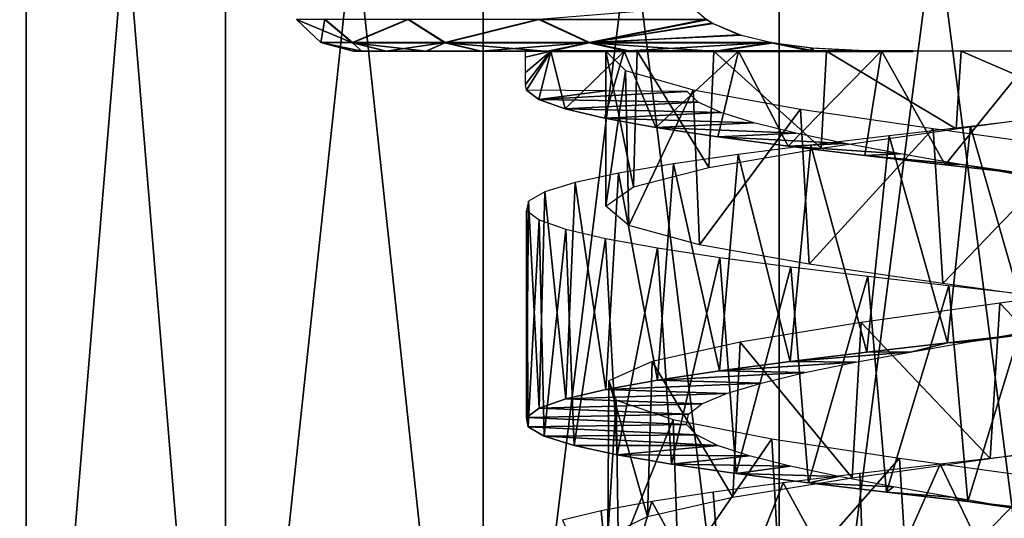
# Model space of a CAD drawing. Header units: millimetres. Extents: x -150 to 150, y -85 to 1149.
# Tile 49 of 256: x 43 to 58, y 412 to 420. Entities that reach past the tile are written whole.
import ezdxf

# ---------------------------------------------------------------- set-up
doc = ezdxf.new("R2010")
doc.units = ezdxf.units.MM
doc.header["$LTSCALE"] = 21.359881
for name, color, linetype in [('112', 7, 'CONTINUOUS'), ('55', 7, 'CONTINUOUS'), ('82', 7, 'CONTINUOUS'), ('83', 7, 'CONTINUOUS'), ('98', 7, 'CONTINUOUS')]:
    doc.layers.add(name, color=color, linetype=linetype)

msp = doc.modelspace()

# ---------------------------------------------------------------- linework, layer by layer
at = {"layer": '112', "color": 7, "linetype": 'CONTINUOUS', "true_color": 0xaaaaaa}
for points in [[(50.659, 419.722, 7.905), (53.165, 419.719, 9.499), (52.949, 419.906, 9.5), (50.659, 419.722, 7.905)], [(47.457, 419.726, -2.953), (47.395, 419.377, -0.003), (47.031, 419.725, -0.002), (47.457, 419.726, -2.953)], [(47.395, 419.377, -0.003), (47.87, 419.375, 3.055), (47.031, 419.725, -0.002), (47.395, 419.377, -0.003)], [(47.031, 419.725, -0.002), (47.87, 419.375, 3.055), (47.456, 419.724, 2.948), (47.031, 419.725, -0.002)], [(47.871, 419.378, -3.061), (47.395, 419.377, -0.003), (47.457, 419.726, -2.953), (47.871, 419.378, -3.061)], [(47.456, 419.724, 2.948), (47.87, 419.375, 3.055), (48.7, 419.723, 5.658), (47.456, 419.724, 2.948)], [(48.701, 419.727, -5.662), (47.871, 419.378, -3.061), (47.457, 419.726, -2.953), (48.701, 419.727, -5.662)], [(47.87, 419.375, 3.055), (49.252, 419.374, 5.824), (48.7, 419.723, 5.658), (47.87, 419.375, 3.055)], [(49.255, 419.379, -5.829), (47.871, 419.378, -3.061), (48.701, 419.727, -5.662), (49.255, 419.379, -5.829)], [(48.7, 419.723, 5.658), (49.252, 419.374, 5.824), (50.659, 419.722, 7.905), (48.7, 419.723, 5.658)], [(50.661, 419.728, -7.908), (49.255, 419.379, -5.829), (48.701, 419.727, -5.662), (50.661, 419.728, -7.908)], [(49.252, 419.374, 5.824), (51.411, 419.373, 8.042), (50.659, 419.722, 7.905), (49.252, 419.374, 5.824)], [(51.414, 419.38, -8.046), (49.255, 419.379, -5.829), (50.661, 419.728, -7.908), (51.414, 419.38, -8.046)], [(50.659, 419.722, 7.905), (51.411, 419.373, 8.042), (53.165, 419.719, 9.499), (50.659, 419.722, 7.905)], [(53.165, 419.726, -9.501), (51.414, 419.38, -8.046), (50.661, 419.728, -7.908), (53.165, 419.726, -9.501)], [(53.165, 419.719, 9.499), (51.411, 419.373, 8.042), (53.244, 419.67, 9.499), (53.165, 419.719, 9.499)], [(51.411, 419.373, 8.042), (53.65, 419.494, 9.499), (53.244, 419.67, 9.499), (51.411, 419.373, 8.042)], [(53.267, 419.665, -9.501), (51.414, 419.38, -8.046), (53.165, 419.726, -9.501), (53.267, 419.665, -9.501)], [(53.686, 419.49, -9.501), (51.414, 419.38, -8.046), (53.267, 419.665, -9.501), (53.686, 419.49, -9.501)], [(51.411, 419.373, 8.042), (54.141, 419.373, 9.499), (53.65, 419.494, 9.499), (51.411, 419.373, 8.042)], [(54.143, 419.38, -9.501), (51.414, 419.38, -8.046), (53.686, 419.49, -9.501), (54.143, 419.38, -9.501)], [(47.871, 419.378, -3.061), (48.005, 419.251, -1.53), (47.395, 419.377, -0.003), (47.871, 419.378, -3.061)], [(47.882, 419.25, 0.003), (48.006, 419.249, 1.534), (47.395, 419.377, -0.003), (47.882, 419.25, 0.003)], [(47.395, 419.377, -0.003), (48.006, 419.249, 1.534), (47.87, 419.375, 3.055), (47.395, 419.377, -0.003)], [(48.005, 419.251, -1.53), (47.882, 419.25, 0.003), (47.395, 419.377, -0.003), (48.005, 419.251, -1.53)], [(48.372, 419.249, 3.025), (48.973, 419.248, 4.438), (47.87, 419.375, 3.055), (48.372, 419.249, 3.025)], [(47.87, 419.375, 3.055), (48.973, 419.248, 4.438), (49.252, 419.374, 5.824), (47.87, 419.375, 3.055)], [(48.006, 419.249, 1.534), (48.372, 419.249, 3.025), (47.87, 419.375, 3.055), (48.006, 419.249, 1.534)], [(49.255, 419.379, -5.829), (48.372, 419.251, -3.025), (47.871, 419.378, -3.061), (49.255, 419.379, -5.829)], [(48.372, 419.251, -3.025), (48.005, 419.251, -1.53), (47.871, 419.378, -3.061), (48.372, 419.251, -3.025)], [(48.974, 419.252, -4.441), (48.372, 419.251, -3.025), (49.255, 419.379, -5.829), (48.974, 419.252, -4.441)], [(48.973, 419.248, 4.438), (49.792, 419.248, 5.738), (49.252, 419.374, 5.824), (48.973, 419.248, 4.438)], [(49.794, 419.252, -5.742), (48.974, 419.252, -4.441), (49.255, 419.379, -5.829), (49.794, 419.252, -5.742)], [(49.792, 419.248, 5.738), (50.808, 419.247, 6.889), (49.252, 419.374, 5.824), (49.792, 419.248, 5.738)], [(49.252, 419.374, 5.824), (50.808, 419.247, 6.889), (51.411, 419.373, 8.042), (49.252, 419.374, 5.824)], [(51.414, 419.38, -8.046), (49.794, 419.252, -5.742), (49.255, 419.379, -5.829), (51.414, 419.38, -8.046)], [(50.812, 419.253, -6.895), (49.794, 419.252, -5.742), (51.414, 419.38, -8.046), (50.812, 419.253, -6.895)], [(50.808, 419.247, 6.889), (51.995, 419.247, 7.864), (51.411, 419.373, 8.042), (50.808, 419.247, 6.889)], [(52.002, 419.253, -7.87), (50.812, 419.253, -6.895), (51.414, 419.38, -8.046), (52.002, 419.253, -7.87)], [(51.995, 419.247, 7.864), (53.323, 419.247, 8.636), (51.411, 419.373, 8.042), (51.995, 419.247, 7.864)], [(51.411, 419.373, 8.042), (53.323, 419.247, 8.636), (54.141, 419.373, 9.499), (51.411, 419.373, 8.042)], [(54.143, 419.38, -9.501), (52.002, 419.253, -7.87), (51.414, 419.38, -8.046), (54.143, 419.38, -9.501)], [(53.331, 419.253, -8.642), (52.002, 419.253, -7.87), (54.143, 419.38, -9.501), (53.331, 419.253, -8.642)], [(53.323, 419.247, 8.636), (54.757, 419.246, 9.186), (54.141, 419.373, 9.499), (53.323, 419.247, 8.636)], [(54.174, 419.374, -9.501), (53.331, 419.253, -8.642), (54.143, 419.38, -9.501), (54.174, 419.374, -9.501)], [(54.766, 419.254, -9.19), (53.331, 419.253, -8.642), (54.174, 419.374, -9.501), (54.766, 419.254, -9.19)], [(54.141, 419.373, 9.499), (54.757, 419.246, 9.186), (54.727, 419.295, 9.499), (54.141, 419.373, 9.499)], [(54.75, 419.301, -9.501), (54.766, 419.254, -9.19), (54.174, 419.374, -9.501), (54.75, 419.301, -9.501)], [(54.727, 419.295, 9.499), (54.757, 419.246, 9.186), (55.422, 419.256, 9.499), (54.727, 419.295, 9.499)], [(55.441, 419.263, -9.501), (54.766, 419.254, -9.19), (54.75, 419.301, -9.501), (55.441, 419.263, -9.501)], [(54.757, 419.246, 9.186), (56.26, 419.246, 9.499), (55.422, 419.256, 9.499), (54.757, 419.246, 9.186)], [(56.26, 419.254, -9.501), (54.766, 419.254, -9.19), (55.441, 419.263, -9.501), (56.26, 419.254, -9.501)]]:
    msp.add_3dface(points, dxfattribs=at)
at = {"layer": '55', "color": 7, "linetype": 'CONTINUOUS', "true_color": 0xaaaaaa}
for points in [[(42.986, 403.254, -8.929), (41.101, 403.252, -4.644), (42.986, 439.254, -8.915), (42.986, 403.254, -8.929)], [(42.986, 439.254, -8.915), (41.101, 403.252, -4.644), (41.101, 439.252, -4.63), (42.986, 439.254, -8.915)], [(41.101, 403.248, 4.63), (42.986, 403.246, 8.915), (41.101, 439.248, 4.644), (41.101, 403.248, 4.63)], [(41.101, 439.248, 4.644), (42.986, 403.246, 8.915), (42.986, 439.246, 8.929), (41.101, 439.248, 4.644)], [(45.968, 403.255, -12.538), (42.986, 403.254, -8.929), (45.968, 439.255, -12.524), (45.968, 403.255, -12.538)], [(45.968, 439.255, -12.524), (42.986, 403.254, -8.929), (42.986, 439.254, -8.915), (45.968, 439.255, -12.524)], [(42.986, 403.246, 8.915), (45.968, 403.245, 12.524), (42.986, 439.246, 8.929), (42.986, 403.246, 8.915)], [(42.986, 439.246, 8.929), (45.968, 403.245, 12.524), (45.968, 439.245, 12.538), (42.986, 439.246, 8.929)], [(49.822, 403.256, -15.196), (45.968, 403.255, -12.538), (49.822, 439.256, -15.182), (49.822, 403.256, -15.196)], [(49.822, 439.256, -15.182), (45.968, 403.255, -12.538), (45.968, 439.255, -12.524), (49.822, 439.256, -15.182)], [(45.968, 403.245, 12.524), (49.822, 403.244, 15.182), (45.968, 439.245, 12.538), (45.968, 403.245, 12.524)], [(45.968, 439.245, 12.538), (49.822, 403.244, 15.182), (49.822, 439.244, 15.196), (45.968, 439.245, 12.538)], [(54.254, 403.257, -16.703), (49.822, 403.256, -15.196), (54.254, 439.257, -16.688), (54.254, 403.257, -16.703)], [(54.254, 439.257, -16.688), (49.822, 403.256, -15.196), (49.822, 439.256, -15.182), (54.254, 439.257, -16.688)], [(49.822, 403.244, 15.182), (54.254, 403.243, 16.688), (49.822, 439.244, 15.196), (49.822, 403.244, 15.182)], [(49.822, 439.244, 15.196), (54.254, 403.243, 16.688), (54.254, 439.243, 16.703), (49.822, 439.244, 15.196)], [(58.93, 403.257, -16.943), (54.254, 403.257, -16.703), (58.93, 439.257, -16.929), (58.93, 403.257, -16.943)], [(58.93, 439.257, -16.929), (54.254, 403.257, -16.703), (54.254, 439.257, -16.688), (58.93, 439.257, -16.929)], [(54.254, 403.243, 16.688), (58.93, 403.243, 16.929), (54.254, 439.243, 16.703), (54.254, 403.243, 16.688)], [(54.254, 439.243, 16.703), (58.93, 403.243, 16.929), (58.93, 439.243, 16.943), (54.254, 439.243, 16.703)]]:
    msp.add_3dface(points, dxfattribs=at)
at = {"layer": '82', "color": 7, "linetype": 'CONTINUOUS', "true_color": 0xaaaaaa}
for points in [[(51.651, 418.657, -0.433), (50.471, 418.666, -0.445), (50.656, 418.527, -1.657), (51.651, 418.657, -0.433)], [(52.876, 418.644, -0.416), (51.651, 418.657, -0.433), (50.656, 418.527, -1.657), (52.876, 418.644, -0.416)], [(53.043, 418.489, -1.297), (52.876, 418.644, -0.416), (50.656, 418.527, -1.657), (53.043, 418.489, -1.297)], [(51.049, 418.387, -2.818), (53.043, 418.489, -1.297), (50.656, 418.527, -1.657), (51.049, 418.387, -2.818)], [(53.38, 418.334, -2.131), (53.043, 418.489, -1.297), (51.049, 418.387, -2.818), (53.38, 418.334, -2.131)], [(51.64, 418.248, -3.894), (53.38, 418.334, -2.131), (51.049, 418.387, -2.818), (51.64, 418.248, -3.894)], [(53.873, 418.178, -2.885), (53.38, 418.334, -2.131), (51.64, 418.248, -3.894), (53.873, 418.178, -2.885)], [(52.41, 418.109, -4.851), (53.873, 418.178, -2.885), (51.64, 418.248, -3.894), (52.41, 418.109, -4.851)], [(54.502, 418.022, -3.527), (53.873, 418.178, -2.885), (52.41, 418.109, -4.851), (54.502, 418.022, -3.527)], [(53.335, 417.969, -5.66), (54.502, 418.022, -3.527), (52.41, 418.109, -4.851), (53.335, 417.969, -5.66)], [(55.243, 417.867, -4.034), (54.502, 418.022, -3.527), (53.335, 417.969, -5.66), (55.243, 417.867, -4.034)], [(54.386, 417.83, -6.292), (55.243, 417.867, -4.034), (53.335, 417.969, -5.66), (54.386, 417.83, -6.292)], [(56.067, 417.712, -4.386), (55.243, 417.867, -4.034), (54.386, 417.83, -6.292), (56.067, 417.712, -4.386)], [(55.533, 417.69, -6.732), (56.067, 417.712, -4.386), (54.386, 417.83, -6.292), (55.533, 417.69, -6.732)], [(56.944, 417.557, -4.573), (56.067, 417.712, -4.386), (55.533, 417.69, -6.732), (56.944, 417.557, -4.573)], [(56.74, 417.55, -6.965), (56.944, 417.557, -4.573), (55.533, 417.69, -6.732), (56.74, 417.55, -6.965)], [(57.968, 417.411, -6.983), (56.944, 417.557, -4.573), (56.74, 417.55, -6.965), (57.968, 417.411, -6.983)], [(57.842, 417.401, -4.585), (56.944, 417.557, -4.573), (57.968, 417.411, -6.983), (57.842, 417.401, -4.585)], [(57.124, 414.907, 4.585), (58.022, 415.062, 4.563), (58.005, 415.026, 6.976), (57.124, 414.907, 4.585)], [(56.775, 414.886, 6.964), (57.124, 414.907, 4.585), (58.005, 415.026, 6.976), (56.775, 414.886, 6.964)], [(55.567, 414.746, 6.737), (56.238, 414.751, 4.433), (56.775, 414.886, 6.964), (55.567, 414.746, 6.737)], [(56.238, 414.751, 4.433), (57.124, 414.907, 4.585), (56.775, 414.886, 6.964), (56.238, 414.751, 4.433)], [(55.398, 414.595, 4.111), (56.238, 414.751, 4.433), (54.417, 414.606, 6.303), (55.398, 414.595, 4.111)], [(54.417, 414.606, 6.303), (56.238, 414.751, 4.433), (55.567, 414.746, 6.737), (54.417, 414.606, 6.303)], [(53.363, 414.467, 5.675), (55.398, 414.595, 4.111), (54.417, 414.606, 6.303), (53.363, 414.467, 5.675)], [(54.638, 414.44, 3.632), (55.398, 414.595, 4.111), (53.363, 414.467, 5.675), (54.638, 414.44, 3.632)], [(51.659, 414.188, 3.92), (53.986, 414.285, 3.016), (52.433, 414.327, 4.872), (51.659, 414.188, 3.92)], [(52.433, 414.327, 4.872), (54.638, 414.44, 3.632), (53.363, 414.467, 5.675), (52.433, 414.327, 4.872)], [(53.986, 414.285, 3.016), (54.638, 414.44, 3.632), (52.433, 414.327, 4.872), (53.986, 414.285, 3.016)], [(51.063, 414.048, 2.846), (53.465, 414.129, 2.284), (51.659, 414.188, 3.92), (51.063, 414.048, 2.846)], [(53.465, 414.129, 2.284), (53.986, 414.285, 3.016), (51.659, 414.188, 3.92), (53.465, 414.129, 2.284)], [(50.663, 413.909, 1.684), (53.097, 413.974, 1.465), (51.063, 414.048, 2.846), (50.663, 413.909, 1.684)], [(53.097, 413.974, 1.465), (53.465, 414.129, 2.284), (51.063, 414.048, 2.846), (53.097, 413.974, 1.465)], [(50.473, 413.77, 0.47), (52.895, 413.818, 0.589), (50.663, 413.909, 1.684), (50.473, 413.77, 0.47)], [(52.895, 413.818, 0.589), (53.097, 413.974, 1.465), (50.663, 413.909, 1.684), (52.895, 413.818, 0.589)], [(52.867, 413.663, -0.31), (52.895, 413.818, 0.589), (50.473, 413.77, 0.47), (52.867, 413.663, -0.31)], [(50.498, 413.63, -0.76), (52.867, 413.663, -0.31), (50.473, 413.77, 0.47), (50.498, 413.63, -0.76)], [(53.014, 413.508, -1.196), (52.867, 413.663, -0.31), (50.498, 413.63, -0.76), (53.014, 413.508, -1.196)], [(50.738, 413.49, -1.967), (53.014, 413.508, -1.196), (50.498, 413.63, -0.76), (50.738, 413.49, -1.967)], [(53.331, 413.352, -2.036), (53.014, 413.508, -1.196), (50.738, 413.49, -1.967), (53.331, 413.352, -2.036)], [(51.186, 413.351, -3.114), (53.331, 413.352, -2.036), (50.738, 413.49, -1.967), (51.186, 413.351, -3.114)], [(51.828, 413.211, -4.164), (53.331, 413.352, -2.036), (51.186, 413.351, -3.114), (51.828, 413.211, -4.164)], [(53.804, 413.197, -2.8), (53.331, 413.352, -2.036), (51.828, 413.211, -4.164), (53.804, 413.197, -2.8)], [(52.644, 413.071, -5.086), (53.804, 413.197, -2.8), (51.828, 413.211, -4.164), (52.644, 413.071, -5.086)], [(54.417, 413.042, -3.455), (53.804, 413.197, -2.8), (52.644, 413.071, -5.086), (54.417, 413.042, -3.455)], [(53.609, 412.931, -5.851), (54.417, 413.042, -3.455), (52.644, 413.071, -5.086), (53.609, 412.931, -5.851)], [(55.146, 412.886, -3.981), (54.417, 413.042, -3.455), (53.609, 412.931, -5.851), (55.146, 412.886, -3.981)], [(54.692, 412.792, -6.434), (55.146, 412.886, -3.981), (53.609, 412.931, -5.851), (54.692, 412.792, -6.434)], [(55.964, 412.731, -4.355), (55.146, 412.886, -3.981), (54.692, 412.792, -6.434), (55.964, 412.731, -4.355)], [(55.861, 412.652, -6.819), (55.964, 412.731, -4.355), (54.692, 412.792, -6.434), (55.861, 412.652, -6.819)], [(56.838, 412.575, -4.561), (55.964, 412.731, -4.355), (55.861, 412.652, -6.819), (56.838, 412.575, -4.561)], [(57.079, 412.512, -6.993), (56.838, 412.575, -4.561), (55.861, 412.652, -6.819), (57.079, 412.512, -6.993)], [(57.736, 412.419, -4.595), (56.838, 412.575, -4.561), (57.079, 412.512, -6.993), (57.736, 412.419, -4.595)], [(58.308, 412.372, -6.951), (57.736, 412.419, -4.595), (57.079, 412.512, -6.993), (58.308, 412.372, -6.951)]]:
    msp.add_3dface(points, dxfattribs=at)
at = {"layer": '83', "color": 7, "linetype": 'CONTINUOUS', "true_color": 0xaaaaaa}
for points in [[(50.457, 419.25, -0.001), (50.835, 419.251, -2.27), (50.457, 419.162, -0.001), (50.457, 419.25, -0.001)], [(50.457, 419.162, -0.001), (50.835, 419.251, -2.27), (50.457, 418.929, -0.059), (50.457, 419.162, -0.001)], [(50.457, 418.929, -0.059), (50.835, 419.251, -2.27), (50.46, 418.75, -0.219), (50.457, 418.929, -0.059)], [(50.835, 419.251, -2.27), (50.471, 418.666, -0.445), (50.46, 418.75, -0.219), (50.835, 419.251, -2.27)], [(50.656, 418.527, -1.657), (50.471, 418.666, -0.445), (50.835, 419.251, -2.27), (50.656, 418.527, -1.657)], [(51.049, 418.387, -2.818), (50.656, 418.527, -1.657), (50.835, 419.251, -2.27), (51.049, 418.387, -2.818)], [(51.935, 419.252, -4.301), (51.049, 418.387, -2.818), (50.835, 419.251, -2.27), (51.935, 419.252, -4.301)], [(51.64, 418.248, -3.894), (51.049, 418.387, -2.818), (51.935, 419.252, -4.301), (51.64, 418.248, -3.894)], [(52.41, 418.109, -4.851), (51.64, 418.248, -3.894), (51.935, 419.252, -4.301), (52.41, 418.109, -4.851)], [(53.645, 419.252, -5.872), (52.41, 418.109, -4.851), (51.935, 419.252, -4.301), (53.645, 419.252, -5.872)], [(53.335, 417.969, -5.66), (52.41, 418.109, -4.851), (53.645, 419.252, -5.872), (53.335, 417.969, -5.66)], [(54.386, 417.83, -6.292), (53.335, 417.969, -5.66), (53.645, 419.252, -5.872), (54.386, 417.83, -6.292)], [(55.787, 419.253, -6.799), (54.386, 417.83, -6.292), (53.645, 419.252, -5.872), (55.787, 419.253, -6.799)], [(55.533, 417.69, -6.732), (54.386, 417.83, -6.292), (55.787, 419.253, -6.799), (55.533, 417.69, -6.732)], [(56.74, 417.55, -6.965), (55.533, 417.69, -6.732), (55.787, 419.253, -6.799), (56.74, 417.55, -6.965)], [(58.119, 419.253, -6.969), (56.74, 417.55, -6.965), (55.787, 419.253, -6.799), (58.119, 419.253, -6.969)], [(57.968, 417.411, -6.983), (56.74, 417.55, -6.965), (58.119, 419.253, -6.969), (57.968, 417.411, -6.983)], [(57.116, 418.124, 6.99), (58.005, 415.026, 6.976), (58.346, 418.265, 6.942), (57.116, 418.124, 6.99)], [(55.898, 417.985, 6.823), (56.775, 414.886, 6.964), (57.116, 418.124, 6.99), (55.898, 417.985, 6.823)], [(56.775, 414.886, 6.964), (58.005, 415.026, 6.976), (57.116, 418.124, 6.99), (56.775, 414.886, 6.964)], [(54.727, 417.845, 6.444), (55.567, 414.746, 6.737), (55.898, 417.985, 6.823), (54.727, 417.845, 6.444)], [(55.567, 414.746, 6.737), (56.775, 414.886, 6.964), (55.898, 417.985, 6.823), (55.567, 414.746, 6.737)], [(53.64, 417.705, 5.866), (54.417, 414.606, 6.303), (54.727, 417.845, 6.444), (53.64, 417.705, 5.866)], [(54.417, 414.606, 6.303), (55.567, 414.746, 6.737), (54.727, 417.845, 6.444), (54.417, 414.606, 6.303)], [(51.848, 417.425, 4.187), (52.433, 414.327, 4.872), (52.67, 417.565, 5.105), (51.848, 417.425, 4.187)], [(52.433, 414.327, 4.872), (53.363, 414.467, 5.675), (52.67, 417.565, 5.105), (52.433, 414.327, 4.872)], [(52.67, 417.565, 5.105), (53.363, 414.467, 5.675), (53.64, 417.705, 5.866), (52.67, 417.565, 5.105)], [(53.363, 414.467, 5.675), (54.417, 414.606, 6.303), (53.64, 417.705, 5.866), (53.363, 414.467, 5.675)], [(51.2, 417.285, 3.137), (51.659, 414.188, 3.92), (51.848, 417.425, 4.187), (51.2, 417.285, 3.137)], [(51.659, 414.188, 3.92), (52.433, 414.327, 4.872), (51.848, 417.425, 4.187), (51.659, 414.188, 3.92)], [(50.746, 417.145, 1.99), (51.063, 414.048, 2.846), (51.2, 417.285, 3.137), (50.746, 417.145, 1.99)], [(51.063, 414.048, 2.846), (51.659, 414.188, 3.92), (51.2, 417.285, 3.137), (51.063, 414.048, 2.846)], [(50.501, 417.005, 0.78), (50.663, 413.909, 1.684), (50.746, 417.145, 1.99), (50.501, 417.005, 0.78)], [(50.663, 413.909, 1.684), (51.063, 414.048, 2.846), (50.746, 417.145, 1.99), (50.663, 413.909, 1.684)], [(50.472, 416.865, -0.454), (50.473, 413.77, 0.47), (50.501, 417.005, 0.78), (50.472, 416.865, -0.454)], [(50.473, 413.77, 0.47), (50.663, 413.909, 1.684), (50.501, 417.005, 0.78), (50.473, 413.77, 0.47)], [(50.498, 413.63, -0.76), (50.473, 413.77, 0.47), (50.472, 416.865, -0.454), (50.498, 413.63, -0.76)], [(50.66, 416.725, -1.674), (50.498, 413.63, -0.76), (50.472, 416.865, -0.454), (50.66, 416.725, -1.674)], [(50.738, 413.49, -1.967), (50.498, 413.63, -0.76), (50.66, 416.725, -1.674), (50.738, 413.49, -1.967)], [(51.059, 416.585, -2.841), (50.738, 413.49, -1.967), (50.66, 416.725, -1.674), (51.059, 416.585, -2.841)], [(51.186, 413.351, -3.114), (50.738, 413.49, -1.967), (51.059, 416.585, -2.841), (51.186, 413.351, -3.114)], [(51.657, 416.445, -3.921), (51.186, 413.351, -3.114), (51.059, 416.585, -2.841), (51.657, 416.445, -3.921)], [(51.828, 413.211, -4.164), (51.186, 413.351, -3.114), (51.657, 416.445, -3.921), (51.828, 413.211, -4.164)], [(52.435, 416.305, -4.878), (51.828, 413.211, -4.164), (51.657, 416.445, -3.921), (52.435, 416.305, -4.878)], [(52.644, 413.071, -5.086), (51.828, 413.211, -4.164), (52.435, 416.305, -4.878), (52.644, 413.071, -5.086)], [(53.368, 416.165, -5.684), (52.644, 413.071, -5.086), (52.435, 416.305, -4.878), (53.368, 416.165, -5.684)], [(53.609, 412.931, -5.851), (52.644, 413.071, -5.086), (53.368, 416.165, -5.684), (53.609, 412.931, -5.851)], [(54.429, 416.024, -6.313), (53.609, 412.931, -5.851), (53.368, 416.165, -5.684), (54.429, 416.024, -6.313)], [(54.692, 412.792, -6.434), (53.609, 412.931, -5.851), (54.429, 416.024, -6.313), (54.692, 412.792, -6.434)], [(55.582, 415.884, -6.746), (54.692, 412.792, -6.434), (54.429, 416.024, -6.313), (55.582, 415.884, -6.746)], [(55.861, 412.652, -6.819), (54.692, 412.792, -6.434), (55.582, 415.884, -6.746), (55.861, 412.652, -6.819)], [(56.793, 415.744, -6.97), (55.861, 412.652, -6.819), (55.582, 415.884, -6.746), (56.793, 415.744, -6.97)], [(57.079, 412.512, -6.993), (55.861, 412.652, -6.819), (56.793, 415.744, -6.97), (57.079, 412.512, -6.993)], [(58.024, 415.604, -6.979), (57.079, 412.512, -6.993), (56.793, 415.744, -6.97), (58.024, 415.604, -6.979)], [(58.308, 412.372, -6.951), (57.079, 412.512, -6.993), (58.024, 415.604, -6.979), (58.308, 412.372, -6.951)], [(56.664, 413.073, 6.952), (57.882, 410.547, 6.982), (57.894, 413.213, 6.983), (56.664, 413.073, 6.952)], [(55.46, 412.933, 6.705), (55.54, 410.547, 6.728), (56.664, 413.073, 6.952), (55.46, 412.933, 6.705)], [(55.54, 410.547, 6.728), (57.882, 410.547, 6.982), (56.664, 413.073, 6.952), (55.54, 410.547, 6.728)], [(54.315, 412.793, 6.252), (55.54, 410.547, 6.728), (55.46, 412.933, 6.705), (54.315, 412.793, 6.252)], [(53.268, 412.653, 5.604), (53.428, 410.548, 5.72), (54.315, 412.793, 6.252), (53.268, 412.653, 5.604)], [(53.428, 410.548, 5.72), (55.54, 410.547, 6.728), (54.315, 412.793, 6.252), (53.428, 410.548, 5.72)], [(52.349, 412.513, 4.782), (53.428, 410.548, 5.72), (53.268, 412.653, 5.604), (52.349, 412.513, 4.782)], [(51.588, 412.373, 3.812), (51.769, 410.548, 4.076), (52.349, 412.513, 4.782), (51.588, 412.373, 3.812)], [(51.769, 410.548, 4.076), (53.428, 410.548, 5.72), (52.349, 412.513, 4.782), (51.769, 410.548, 4.076)], [(51.01, 412.233, 2.723), (51.769, 410.548, 4.076), (51.588, 412.373, 3.812), (51.01, 412.233, 2.723)]]:
    msp.add_3dface(points, dxfattribs=at)
at = {"layer": '98', "color": 7, "linetype": 'CONTINUOUS', "true_color": 0xaaaaaa}
for points in [[(51.662, 419.25, 0.247), (51.954, 418.961, -1.833), (51.658, 416.93, 0.098), (51.662, 419.25, 0.247)], [(52.075, 417.219, 2.159), (51.662, 419.25, 0.247), (51.658, 416.93, 0.098), (52.075, 417.219, 2.159)], [(52.128, 419.249, 2.289), (51.662, 419.25, 0.247), (52.075, 417.219, 2.159), (52.128, 419.249, 2.289)], [(53.2, 417.509, 3.937), (52.128, 419.249, 2.289), (52.075, 417.219, 2.159), (53.2, 417.509, 3.937)], [(53.275, 419.248, 4.018), (52.128, 419.249, 2.289), (53.2, 417.509, 3.937), (53.275, 419.248, 4.018)], [(54.884, 417.798, 5.197), (53.275, 419.248, 4.018), (53.2, 417.509, 3.937), (54.884, 417.798, 5.197)], [(54.96, 419.248, 5.234), (53.275, 419.248, 4.018), (54.884, 417.798, 5.197), (54.96, 419.248, 5.234)], [(56.904, 418.088, 5.772), (54.96, 419.248, 5.234), (54.884, 417.798, 5.197), (56.904, 418.088, 5.772)], [(56.977, 419.248, 5.779), (54.96, 419.248, 5.234), (56.904, 418.088, 5.772), (56.977, 419.248, 5.779)], [(58.996, 418.378, 5.591), (56.977, 419.248, 5.779), (56.904, 418.088, 5.772), (58.996, 418.378, 5.591)], [(59.051, 419.248, 5.576), (56.977, 419.248, 5.779), (58.996, 418.378, 5.591), (59.051, 419.248, 5.576)], [(51.658, 416.93, 0.098), (51.954, 418.961, -1.833), (52.002, 416.641, -1.972), (51.658, 416.93, 0.098)], [(51.954, 418.961, -1.833), (52.968, 418.672, -3.674), (52.002, 416.641, -1.972), (51.954, 418.961, -1.833)], [(52.002, 416.641, -1.972), (52.968, 418.672, -3.674), (53.061, 416.352, -3.786), (52.002, 416.641, -1.972)], [(52.968, 418.672, -3.674), (54.573, 418.382, -5.034), (53.061, 416.352, -3.786), (52.968, 418.672, -3.674)], [(53.061, 416.352, -3.786), (54.573, 418.382, -5.034), (54.7, 416.062, -5.105), (53.061, 416.352, -3.786)], [(54.573, 418.382, -5.034), (56.558, 418.092, -5.731), (54.7, 416.062, -5.105), (54.573, 418.382, -5.034)], [(54.7, 416.062, -5.105), (56.558, 418.092, -5.731), (56.702, 415.772, -5.753), (54.7, 416.062, -5.105)], [(56.558, 418.092, -5.731), (58.659, 417.802, -5.675), (56.702, 415.772, -5.753), (56.558, 418.092, -5.731)], [(56.702, 415.772, -5.753), (58.659, 417.802, -5.675), (58.802, 415.482, -5.644), (56.702, 415.772, -5.753)], [(59.621, 415.768, 5.379), (57.558, 415.478, 5.797), (59.484, 413.448, 5.431), (59.621, 415.768, 5.379)], [(57.558, 415.478, 5.797), (55.483, 415.188, 5.451), (57.412, 413.158, 5.796), (57.558, 415.478, 5.797)], [(59.484, 413.448, 5.431), (57.558, 415.478, 5.797), (57.412, 413.158, 5.796), (59.484, 413.448, 5.431)], [(55.483, 415.188, 5.451), (53.67, 414.898, 4.391), (55.345, 412.867, 5.399), (55.483, 415.188, 5.451)], [(57.412, 413.158, 5.796), (55.483, 415.188, 5.451), (55.345, 412.867, 5.399), (57.412, 413.158, 5.796)], [(53.67, 414.898, 4.391), (52.354, 414.609, 2.754), (53.559, 412.578, 4.291), (53.67, 414.898, 4.391)], [(55.345, 412.867, 5.399), (53.67, 414.898, 4.391), (53.559, 412.578, 4.291), (55.345, 412.867, 5.399)], [(52.354, 414.609, 2.754), (51.706, 414.32, 0.754), (52.285, 412.289, 2.622), (52.354, 414.609, 2.754)], [(53.559, 412.578, 4.291), (52.354, 414.609, 2.754), (52.285, 412.289, 2.622), (53.559, 412.578, 4.291)], [(51.706, 414.32, 0.754), (51.815, 414.03, -1.347), (51.689, 412, 0.607), (51.706, 414.32, 0.754)], [(52.285, 412.289, 2.622), (51.706, 414.32, 0.754), (51.689, 412, 0.607), (52.285, 412.289, 2.622)], [(51.689, 412, 0.607), (51.815, 414.03, -1.347), (51.85, 411.71, -1.49), (51.689, 412, 0.607)], [(51.815, 414.03, -1.347), (52.665, 413.741, -3.271), (51.85, 411.71, -1.49), (51.815, 414.03, -1.347)], [(51.85, 411.71, -1.49), (52.665, 413.741, -3.271), (52.749, 411.421, -3.392), (51.85, 411.71, -1.49)], [(52.665, 413.741, -3.271), (54.144, 413.452, -4.764), (52.749, 411.421, -3.392), (52.665, 413.741, -3.271)], [(52.749, 411.421, -3.392), (54.144, 413.452, -4.764), (54.267, 411.131, -4.848), (52.749, 411.421, -3.392)], [(54.144, 413.452, -4.764), (56.055, 413.163, -5.631), (54.267, 411.131, -4.848), (54.144, 413.452, -4.764)], [(54.267, 411.131, -4.848), (56.055, 413.163, -5.631), (56.2, 410.842, -5.666), (54.267, 411.131, -4.848)], [(56.055, 413.163, -5.631), (58.153, 412.873, -5.761), (56.2, 410.842, -5.666), (56.055, 413.163, -5.631)], [(56.2, 410.842, -5.666), (58.153, 412.873, -5.761), (58.299, 410.552, -5.742), (56.2, 410.842, -5.666)]]:
    msp.add_3dface(points, dxfattribs=at)

doc.saveas('drawing.dxf')
